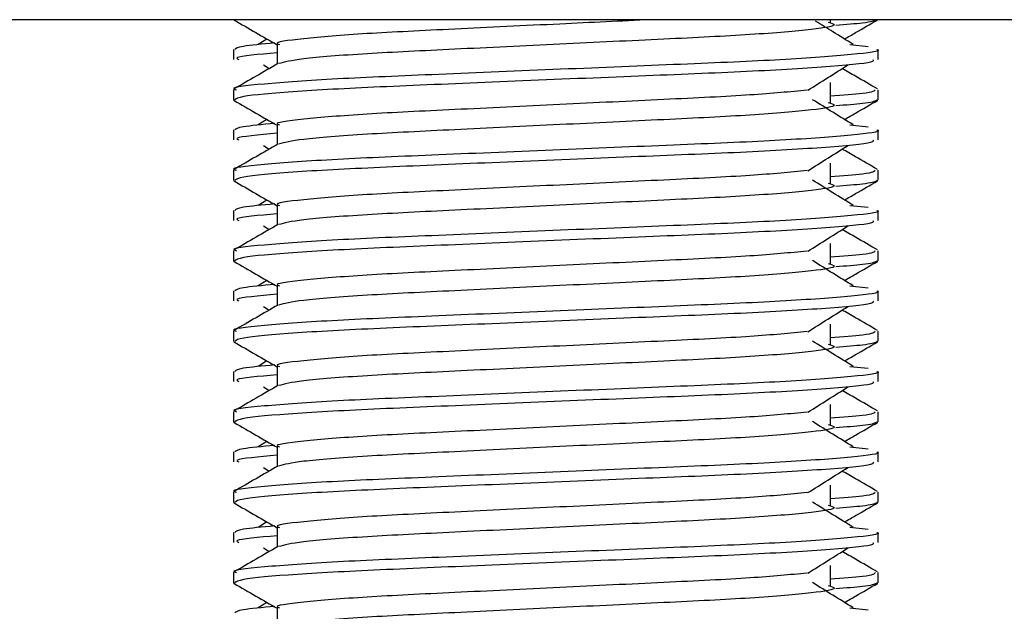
# Model space of a CAD drawing. Header units: millimetres. Extents: x 0 to 420, y 0 to 297.
# Tile 52 of 95: x 161.293 to 162.082, y 201.525 to 202. Entities that reach past the tile are written whole.
import ezdxf

# ---------------------------------------------------------------- set-up
doc = ezdxf.new("R2010")
doc.units = ezdxf.units.MM

msp = doc.modelspace()

# ---------------------------------------------------------------- linework, layer by layer
at = {"color": 7, "linetype": 'Continuous', "lineweight": 25}
for p, q in [((163.09596, 201.99964), (160.34953, 201.99964)), ((161.94298, 201.99762), (161.94298, 201.99964)), ((161.49115, 201.98411), (161.48418, 201.97978)), ((161.49924, 201.97976), (161.49924, 201.96398)), ((161.95871, 201.9798), (161.97329, 201.97823)), ((161.46426, 201.97575), (161.46426, 201.96767)), ((161.98123, 201.96767), (161.98123, 201.97575)), ((161.48843, 201.96326), (161.49301, 201.96037)), ((161.94298, 201.933), (161.94298, 201.94916)), ((161.46426, 201.94341), (161.46426, 201.93536)), ((161.98123, 201.93536), (161.98123, 201.94341)), ((161.46441, 201.93502), (161.46572, 201.93473)), ((161.98011, 201.93536), (161.98108, 201.93502)), ((161.49115, 201.91948), (161.48418, 201.91516)), ((161.49924, 201.91514), (161.49924, 201.89936)), ((161.95871, 201.91518), (161.97329, 201.91361)), ((161.46426, 201.91113), (161.46426, 201.90305)), ((161.98123, 201.90305), (161.98123, 201.91113)), ((161.48843, 201.89864), (161.49301, 201.89575)), ((161.94298, 201.86838), (161.94298, 201.88453)), ((161.46426, 201.87879), (161.46426, 201.87074)), ((161.98123, 201.87074), (161.98123, 201.87879)), ((161.46441, 201.8704), (161.46572, 201.8701)), ((161.98011, 201.87074), (161.98108, 201.8704)), ((161.49115, 201.85486), (161.48418, 201.85054)), ((161.46426, 201.84651), (161.46426, 201.83843)), ((161.49924, 201.85052), (161.49924, 201.83474)), ((161.95871, 201.85055), (161.97329, 201.84898)), ((161.98123, 201.83843), (161.98123, 201.84651)), ((161.48843, 201.83401), (161.49301, 201.83113)), ((161.94298, 201.80376), (161.94298, 201.81991)), ((161.46426, 201.81417), (161.46426, 201.80612)), ((161.98123, 201.80612), (161.98123, 201.81417)), ((161.46441, 201.80577), (161.46572, 201.80548)), ((161.98011, 201.80612), (161.98108, 201.80577)), ((161.49115, 201.79024), (161.48418, 201.78592)), ((161.46426, 201.78188), (161.46426, 201.7738)), ((161.49924, 201.7859), (161.49924, 201.77011)), ((161.95871, 201.78593), (161.97329, 201.78436)), ((161.98123, 201.7738), (161.98123, 201.78188)), ((161.48843, 201.76939), (161.49301, 201.76651)), ((161.46426, 201.74955), (161.46426, 201.7415)), ((161.94298, 201.73913), (161.94298, 201.75529)), ((161.98123, 201.7415), (161.98123, 201.74955)), ((161.46441, 201.74115), (161.46572, 201.74086)), ((161.98011, 201.7415), (161.98108, 201.74115)), ((161.49115, 201.72562), (161.48418, 201.72129)), ((161.46426, 201.71726), (161.46426, 201.70918)), ((161.49924, 201.72127), (161.49924, 201.70549)), ((161.95871, 201.72131), (161.97329, 201.71974)), ((161.98123, 201.70918), (161.98123, 201.71726)), ((161.48843, 201.70477), (161.49301, 201.70189)), ((161.94298, 201.67451), (161.94298, 201.69067)), ((161.46426, 201.68493), (161.46426, 201.67687)), ((161.98123, 201.67687), (161.98123, 201.68493)), ((161.46441, 201.67653), (161.46572, 201.67624)), ((161.98011, 201.67687), (161.98108, 201.67653)), ((161.49115, 201.661), (161.48418, 201.65667)), ((161.49924, 201.65665), (161.49924, 201.64087)), ((161.95871, 201.65669), (161.97329, 201.65512)), ((161.46426, 201.65264), (161.46426, 201.64456)), ((161.98123, 201.64456), (161.98123, 201.65264)), ((161.48843, 201.64015), (161.49301, 201.63726)), ((161.94298, 201.60989), (161.94298, 201.62605)), ((161.46426, 201.6203), (161.46426, 201.61225)), ((161.98123, 201.61225), (161.98123, 201.6203)), ((161.46441, 201.61191), (161.46572, 201.61162)), ((161.98011, 201.61225), (161.98108, 201.61191)), ((161.49115, 201.59637), (161.48418, 201.59205)), ((161.49924, 201.59203), (161.49924, 201.57625)), ((161.95871, 201.59207), (161.97329, 201.5905)), ((161.46426, 201.58802), (161.46426, 201.57994)), ((161.98123, 201.57994), (161.98123, 201.58802)), ((161.48843, 201.57553), (161.49301, 201.57264)), ((161.94298, 201.54527), (161.94298, 201.56142)), ((161.46426, 201.55568), (161.46426, 201.54763)), ((161.98123, 201.54763), (161.98123, 201.55568)), ((161.46441, 201.54729), (161.46572, 201.54699)), ((161.98011, 201.54763), (161.98108, 201.54729)), ((161.49115, 201.53175), (161.48418, 201.52743)), ((161.49924, 201.52741), (161.49924, 201.51163)), ((161.95871, 201.52744), (161.97329, 201.52587))]:
    msp.add_line(p, q, dxfattribs=at)
for points, knots in [([(161.46478, 201.99937), (161.47062, 201.99599), (161.48211, 201.98934), (161.4936, 201.98269), (161.49924, 201.97943)], [0, 0, 0, 0, 0.508867, 1, 1, 1, 1]), ([(161.79939, 201.99964), (161.77514, 201.99849), (161.7231, 201.99601), (161.64072, 201.99198), (161.56674, 201.98848), (161.51766, 201.98431), (161.49575, 201.9814), (161.50065, 201.97995), (161.50132, 201.97975)], [0, 0, 0, 0, 0.1751641, 0.375954, 0.5690694, 0.7698149, 0.9688007, 1, 1, 1, 1]), ([(161.94122, 201.99765), (161.9436, 201.99697), (161.95033, 201.99503), (161.93171, 201.99183), (161.8832, 201.98757), (161.8107, 201.984), (161.72599, 201.98), (161.64063, 201.97582), (161.5676, 201.97233), (161.51486, 201.96819), (161.50517, 201.9656), (161.50044, 201.96434)], [0, 0, 0, 0, 0.063807, 0.180322, 0.300081, 0.415215, 0.533317, 0.652534, 0.767193, 0.886384, 1, 1, 1, 1]), ([(161.96132, 201.97978), (161.95587, 201.98316), (161.94581, 201.98939), (161.93577, 201.99562), (161.93116, 201.99848)], [0, 0, 0, 0, 0.5412766, 1, 1, 1, 1]), ([(161.97977, 201.99935), (161.97805, 201.99854), (161.97515, 201.99718), (161.95533, 201.99565), (161.94728, 201.99504)], [0, 0, 0, 0, 0.593794, 1, 1, 1, 1]), ([(161.95434, 201.98411), (161.95728, 201.98581), (161.96608, 201.9909), (161.97487, 201.99599), (161.98071, 201.99937)], [0, 0, 0, 0, 0.3351873, 1, 1, 1, 1]), ([(161.49743, 201.98095), (161.48749, 201.98002), (161.46782, 201.9782), (161.46617, 201.97656), (161.46536, 201.97575)], [0, 0, 0, 0, 0.505585, 1, 1, 1, 1]), ([(161.98013, 201.97575), (161.98048, 201.97564), (161.98467, 201.97427), (161.96327, 201.97164), (161.90859, 201.96737), (161.82441, 201.9638), (161.72644, 201.9598), (161.62806, 201.95563), (161.54228, 201.95213), (161.48558, 201.94796), (161.46024, 201.94505), (161.46588, 201.94361), (161.46664, 201.94341)], [0, 0, 0, 0, 0.011024, 0.131189, 0.254695, 0.373437, 0.495237, 0.618184, 0.736438, 0.859358, 0.981202, 1, 1, 1, 1]), ([(161.49924, 201.97304), (161.48457, 201.97172), (161.46363, 201.96984), (161.46744, 201.96817), (161.46858, 201.96767)], [0, 0, 0, 0, 0.700207, 1, 1, 1, 1]), ([(161.4999, 201.96436), (161.49406, 201.96098), (161.48237, 201.95421), (161.47068, 201.94745), (161.46483, 201.94407)], [0, 0, 0, 0, 0.499935, 1, 1, 1, 1]), ([(161.97691, 201.96767), (161.97743, 201.96698), (161.97887, 201.96505), (161.94022, 201.96146), (161.87013, 201.95744), (161.77745, 201.95388), (161.67761, 201.94962), (161.58375, 201.94584), (161.51044, 201.94209), (161.46956, 201.93827), (161.46657, 201.93619), (161.46538, 201.93536)], [0, 0, 0, 0, 0.068754, 0.191591, 0.313424, 0.432053, 0.555484, 0.675715, 0.795706, 0.919174, 1, 1, 1, 1]), ([(161.92498, 201.94302), (161.93032, 201.94639), (161.941, 201.95314), (161.95171, 201.95989), (161.95706, 201.96326)], [0, 0, 0, 0, 0.49999, 1, 1, 1, 1]), ([(161.98066, 201.94407), (161.97481, 201.94745), (161.96542, 201.95288), (161.95603, 201.95832), (161.95249, 201.96037)], [0, 0, 0, 0, 0.622406, 1, 1, 1, 1]), ([(161.92432, 201.94305), (161.91065, 201.94172), (161.88291, 201.93904), (161.81035, 201.93553), (161.72603, 201.93153), (161.64085, 201.92736), (161.5667, 201.92386), (161.51767, 201.91969), (161.49575, 201.91678), (161.50065, 201.91533), (161.50132, 201.91513)], [0, 0, 0, 0, 0.134031, 0.271937, 0.413399, 0.556196, 0.693534, 0.836299, 0.977812, 1, 1, 1, 1]), ([(161.97886, 201.94341), (161.97837, 201.94241), (161.97756, 201.94075), (161.95279, 201.93887), (161.94298, 201.93812)], [0, 0, 0, 0, 0.604248, 1, 1, 1, 1]), ([(161.46478, 201.93475), (161.47062, 201.93136), (161.48211, 201.92472), (161.4936, 201.91807), (161.49924, 201.91481)], [0, 0, 0, 0, 0.508867, 1, 1, 1, 1]), ([(161.94122, 201.93303), (161.9436, 201.93235), (161.95033, 201.93041), (161.93171, 201.92721), (161.8832, 201.92295), (161.8107, 201.91938), (161.72599, 201.91538), (161.64063, 201.9112), (161.5676, 201.90771), (161.51486, 201.90357), (161.50517, 201.90098), (161.50044, 201.89972)], [0, 0, 0, 0, 0.063807, 0.180322, 0.300081, 0.415215, 0.533317, 0.652534, 0.767193, 0.886384, 1, 1, 1, 1]), ([(161.96132, 201.91516), (161.95587, 201.91853), (161.94498, 201.92528), (161.93411, 201.93203), (161.92868, 201.9354)], [0, 0, 0, 0, 0.500011, 1, 1, 1, 1]), ([(161.97977, 201.93473), (161.97805, 201.93392), (161.97515, 201.93256), (161.95533, 201.93103), (161.94728, 201.93041)], [0, 0, 0, 0, 0.593794, 1, 1, 1, 1]), ([(161.95434, 201.91948), (161.95728, 201.92119), (161.96608, 201.92628), (161.97487, 201.93136), (161.98071, 201.93475)], [0, 0, 0, 0, 0.335187, 1, 1, 1, 1]), ([(161.49743, 201.91632), (161.48749, 201.9154), (161.46782, 201.91358), (161.46617, 201.91194), (161.46536, 201.91113)], [0, 0, 0, 0, 0.505585, 1, 1, 1, 1]), ([(161.98013, 201.91113), (161.98048, 201.91101), (161.98467, 201.90965), (161.96327, 201.90702), (161.90859, 201.90275), (161.82441, 201.89918), (161.72644, 201.89518), (161.62806, 201.89101), (161.54228, 201.88751), (161.48558, 201.88334), (161.46024, 201.88043), (161.46588, 201.87898), (161.46664, 201.87879)], [0, 0, 0, 0, 0.0110241, 0.1311888, 0.2546953, 0.3734373, 0.495237, 0.6181845, 0.7364377, 0.859358, 0.981202, 1, 1, 1, 1]), ([(161.49924, 201.90841), (161.48457, 201.9071), (161.46363, 201.90521), (161.46744, 201.90355), (161.46858, 201.90305)], [0, 0, 0, 0, 0.700207, 1, 1, 1, 1]), ([(161.4999, 201.89974), (161.49406, 201.89636), (161.48237, 201.88959), (161.47068, 201.88283), (161.46483, 201.87945)], [0, 0, 0, 0, 0.499935, 1, 1, 1, 1]), ([(161.97691, 201.90305), (161.97743, 201.90236), (161.97887, 201.90043), (161.94022, 201.89684), (161.87013, 201.89282), (161.77745, 201.88926), (161.67761, 201.885), (161.58375, 201.88122), (161.51044, 201.87746), (161.46956, 201.87365), (161.46657, 201.87156), (161.46538, 201.87074)], [0, 0, 0, 0, 0.068754, 0.191591, 0.313424, 0.432053, 0.555484, 0.675715, 0.795706, 0.919174, 1, 1, 1, 1]), ([(161.92498, 201.8784), (161.93032, 201.88177), (161.941, 201.88852), (161.95171, 201.89526), (161.95706, 201.89864)], [0, 0, 0, 0, 0.49999, 1, 1, 1, 1]), ([(161.98066, 201.87945), (161.97481, 201.88283), (161.96542, 201.88826), (161.95603, 201.8937), (161.95249, 201.89575)], [0, 0, 0, 0, 0.622406, 1, 1, 1, 1]), ([(161.92432, 201.87842), (161.91065, 201.8771), (161.88291, 201.87442), (161.81035, 201.87091), (161.72603, 201.86691), (161.64085, 201.86274), (161.5667, 201.85923), (161.51767, 201.85507), (161.49575, 201.85216), (161.50065, 201.85071), (161.50132, 201.85051)], [0, 0, 0, 0, 0.134031, 0.271937, 0.413399, 0.556196, 0.693534, 0.836299, 0.977812, 1, 1, 1, 1]), ([(161.97886, 201.87879), (161.97837, 201.87779), (161.97756, 201.87613), (161.95279, 201.87425), (161.94298, 201.8735)], [0, 0, 0, 0, 0.604248, 1, 1, 1, 1]), ([(161.46478, 201.87012), (161.47062, 201.86674), (161.48211, 201.8601), (161.4936, 201.85345), (161.49924, 201.85018)], [0, 0, 0, 0, 0.508867, 1, 1, 1, 1]), ([(161.94122, 201.86841), (161.9436, 201.86772), (161.95033, 201.86579), (161.93171, 201.86259), (161.8832, 201.85832), (161.8107, 201.85476), (161.72599, 201.85075), (161.64063, 201.84658), (161.5676, 201.84308), (161.51486, 201.83894), (161.50517, 201.83636), (161.50044, 201.8351)], [0, 0, 0, 0, 0.063807, 0.180322, 0.300081, 0.415215, 0.533317, 0.652534, 0.767193, 0.886384, 1, 1, 1, 1]), ([(161.96132, 201.85054), (161.95587, 201.85391), (161.94498, 201.86066), (161.93411, 201.8674), (161.92868, 201.87078)], [0, 0, 0, 0, 0.500011, 1, 1, 1, 1]), ([(161.97977, 201.8701), (161.97805, 201.8693), (161.97515, 201.86793), (161.95533, 201.86641), (161.94728, 201.86579)], [0, 0, 0, 0, 0.593794, 1, 1, 1, 1]), ([(161.95434, 201.85486), (161.95728, 201.85657), (161.96608, 201.86166), (161.97487, 201.86674), (161.98071, 201.87012)], [0, 0, 0, 0, 0.3351873, 1, 1, 1, 1]), ([(161.49743, 201.8517), (161.48749, 201.85078), (161.46782, 201.84896), (161.46617, 201.84732), (161.46536, 201.84651)], [0, 0, 0, 0, 0.505585, 1, 1, 1, 1]), ([(161.98013, 201.84651), (161.98048, 201.84639), (161.98467, 201.84503), (161.96327, 201.8424), (161.90859, 201.83813), (161.82441, 201.83456), (161.72644, 201.83056), (161.62806, 201.82639), (161.54228, 201.82288), (161.48558, 201.81872), (161.46024, 201.81581), (161.46588, 201.81436), (161.46664, 201.81417)], [0, 0, 0, 0, 0.011024, 0.131189, 0.254695, 0.373437, 0.495237, 0.618184, 0.736438, 0.859358, 0.981202, 1, 1, 1, 1]), ([(161.49924, 201.84379), (161.48457, 201.84247), (161.46363, 201.84059), (161.46744, 201.83893), (161.46858, 201.83843)], [0, 0, 0, 0, 0.700207, 1, 1, 1, 1]), ([(161.97691, 201.83843), (161.97743, 201.83773), (161.97887, 201.83581), (161.94022, 201.83222), (161.87013, 201.8282), (161.77745, 201.82464), (161.67761, 201.82038), (161.58375, 201.8166), (161.51044, 201.81284), (161.46956, 201.80903), (161.46657, 201.80694), (161.46538, 201.80612)], [0, 0, 0, 0, 0.068754, 0.191591, 0.313424, 0.432053, 0.555484, 0.675715, 0.795706, 0.919174, 1, 1, 1, 1]), ([(161.4999, 201.83512), (161.49406, 201.83174), (161.48237, 201.82497), (161.47068, 201.81821), (161.46483, 201.81482)], [0, 0, 0, 0, 0.499935, 1, 1, 1, 1]), ([(161.92498, 201.81378), (161.93032, 201.81715), (161.941, 201.8239), (161.95171, 201.83064), (161.95706, 201.83401)], [0, 0, 0, 0, 0.49999, 1, 1, 1, 1]), ([(161.98066, 201.81482), (161.97481, 201.81821), (161.96542, 201.82364), (161.95603, 201.82908), (161.95249, 201.83113)], [0, 0, 0, 0, 0.622406, 1, 1, 1, 1]), ([(161.92432, 201.8138), (161.91065, 201.81248), (161.88291, 201.8098), (161.81035, 201.80628), (161.72603, 201.80229), (161.64085, 201.79812), (161.5667, 201.79461), (161.51767, 201.79045), (161.49575, 201.78753), (161.50065, 201.78608), (161.50132, 201.78589)], [0, 0, 0, 0, 0.134031, 0.271937, 0.413399, 0.556196, 0.693534, 0.836299, 0.977812, 1, 1, 1, 1]), ([(161.97886, 201.81417), (161.97837, 201.81317), (161.97756, 201.8115), (161.95279, 201.80962), (161.94298, 201.80888)], [0, 0, 0, 0, 0.604248, 1, 1, 1, 1]), ([(161.46478, 201.8055), (161.47062, 201.80212), (161.48211, 201.79548), (161.4936, 201.78883), (161.49924, 201.78556)], [0, 0, 0, 0, 0.508867, 1, 1, 1, 1]), ([(161.96132, 201.78592), (161.95587, 201.78929), (161.94498, 201.79604), (161.93411, 201.80278), (161.92868, 201.80616)], [0, 0, 0, 0, 0.500011, 1, 1, 1, 1]), ([(161.97977, 201.80548), (161.97805, 201.80467), (161.97515, 201.80331), (161.95533, 201.80179), (161.94728, 201.80117)], [0, 0, 0, 0, 0.593794, 1, 1, 1, 1]), ([(161.95434, 201.79024), (161.95728, 201.79195), (161.96608, 201.79703), (161.97487, 201.80212), (161.98071, 201.8055)], [0, 0, 0, 0, 0.335187, 1, 1, 1, 1]), ([(161.94122, 201.80379), (161.9436, 201.8031), (161.95033, 201.80117), (161.93171, 201.79797), (161.8832, 201.7937), (161.8107, 201.79013), (161.72599, 201.78613), (161.64063, 201.78196), (161.5676, 201.77846), (161.51486, 201.77432), (161.50517, 201.77174), (161.50044, 201.77048)], [0, 0, 0, 0, 0.0638066, 0.1803218, 0.300081, 0.415215, 0.5333173, 0.6525337, 0.7671935, 0.8863835, 1, 1, 1, 1]), ([(161.98013, 201.78188), (161.98048, 201.78177), (161.98467, 201.7804), (161.96327, 201.77778), (161.90859, 201.77351), (161.82441, 201.76994), (161.72644, 201.76594), (161.62806, 201.76177), (161.54228, 201.75826), (161.48558, 201.7541), (161.46024, 201.75119), (161.46588, 201.74974), (161.46664, 201.74955)], [0, 0, 0, 0, 0.0110241, 0.1311888, 0.2546953, 0.3734373, 0.495237, 0.6181845, 0.7364377, 0.859358, 0.981202, 1, 1, 1, 1]), ([(161.49743, 201.78708), (161.48749, 201.78616), (161.46782, 201.78434), (161.46617, 201.7827), (161.46536, 201.78188)], [0, 0, 0, 0, 0.505585, 1, 1, 1, 1]), ([(161.97691, 201.7738), (161.97743, 201.77311), (161.97887, 201.77118), (161.94022, 201.76759), (161.87013, 201.76358), (161.77745, 201.76002), (161.67761, 201.75576), (161.58375, 201.75197), (161.51044, 201.74822), (161.46956, 201.74441), (161.46657, 201.74232), (161.46538, 201.7415)], [0, 0, 0, 0, 0.068754, 0.191591, 0.313424, 0.432053, 0.555484, 0.675715, 0.795706, 0.919174, 1, 1, 1, 1]), ([(161.49924, 201.77917), (161.48457, 201.77785), (161.46363, 201.77597), (161.46744, 201.7743), (161.46858, 201.7738)], [0, 0, 0, 0, 0.700207, 1, 1, 1, 1]), ([(161.4999, 201.7705), (161.49406, 201.76711), (161.48237, 201.76035), (161.47068, 201.75358), (161.46483, 201.7502)], [0, 0, 0, 0, 0.499935, 1, 1, 1, 1]), ([(161.92498, 201.74915), (161.93032, 201.75253), (161.941, 201.75927), (161.95171, 201.76602), (161.95706, 201.76939)], [0, 0, 0, 0, 0.49999, 1, 1, 1, 1]), ([(161.98066, 201.7502), (161.97481, 201.75358), (161.96542, 201.75902), (161.95603, 201.76445), (161.95249, 201.76651)], [0, 0, 0, 0, 0.622406, 1, 1, 1, 1]), ([(161.92432, 201.74918), (161.91065, 201.74786), (161.88291, 201.74518), (161.81035, 201.74166), (161.72603, 201.73767), (161.64085, 201.73349), (161.5667, 201.72999), (161.51767, 201.72582), (161.49575, 201.72291), (161.50065, 201.72146), (161.50132, 201.72127)], [0, 0, 0, 0, 0.134031, 0.271937, 0.413399, 0.556196, 0.693534, 0.836299, 0.977812, 1, 1, 1, 1]), ([(161.97886, 201.74955), (161.97837, 201.74854), (161.97756, 201.74688), (161.95279, 201.745), (161.94298, 201.74426)], [0, 0, 0, 0, 0.604248, 1, 1, 1, 1]), ([(161.46478, 201.74088), (161.47062, 201.7375), (161.48211, 201.73085), (161.4936, 201.72421), (161.49924, 201.72094)], [0, 0, 0, 0, 0.508867, 1, 1, 1, 1]), ([(161.96132, 201.72129), (161.95587, 201.72467), (161.94498, 201.73141), (161.93411, 201.73816), (161.92868, 201.74153)], [0, 0, 0, 0, 0.500011, 1, 1, 1, 1]), ([(161.97977, 201.74086), (161.97805, 201.74005), (161.97515, 201.73869), (161.95533, 201.73717), (161.94728, 201.73655)], [0, 0, 0, 0, 0.593794, 1, 1, 1, 1]), ([(161.95434, 201.72562), (161.95728, 201.72732), (161.96608, 201.73241), (161.97487, 201.7375), (161.98071, 201.74088)], [0, 0, 0, 0, 0.335187, 1, 1, 1, 1]), ([(161.94122, 201.73917), (161.9436, 201.73848), (161.95033, 201.73654), (161.93171, 201.73335), (161.8832, 201.72908), (161.8107, 201.72551), (161.72599, 201.72151), (161.64063, 201.71734), (161.5676, 201.71384), (161.51486, 201.7097), (161.50517, 201.70712), (161.50044, 201.70585)], [0, 0, 0, 0, 0.063807, 0.180322, 0.300081, 0.415215, 0.533317, 0.652534, 0.767193, 0.886384, 1, 1, 1, 1]), ([(161.98013, 201.71726), (161.98048, 201.71715), (161.98467, 201.71578), (161.96327, 201.71315), (161.90859, 201.70889), (161.82441, 201.70532), (161.72644, 201.70132), (161.62806, 201.69714), (161.54228, 201.69364), (161.48558, 201.68947), (161.46024, 201.68657), (161.46588, 201.68512), (161.46664, 201.68493)], [0, 0, 0, 0, 0.011024, 0.131189, 0.254695, 0.373437, 0.495237, 0.618184, 0.736438, 0.859358, 0.981202, 1, 1, 1, 1]), ([(161.49743, 201.72246), (161.48749, 201.72154), (161.46782, 201.71971), (161.46617, 201.71807), (161.46536, 201.71726)], [0, 0, 0, 0, 0.505585, 1, 1, 1, 1]), ([(161.97691, 201.70918), (161.97743, 201.70849), (161.97887, 201.70656), (161.94022, 201.70297), (161.87013, 201.69896), (161.77745, 201.6954), (161.67761, 201.69113), (161.58375, 201.68735), (161.51044, 201.6836), (161.46956, 201.67979), (161.46657, 201.6777), (161.46538, 201.67687)], [0, 0, 0, 0, 0.068754, 0.191591, 0.313424, 0.432053, 0.555484, 0.675715, 0.795706, 0.919174, 1, 1, 1, 1]), ([(161.49924, 201.71455), (161.48457, 201.71323), (161.46363, 201.71135), (161.46744, 201.70968), (161.46858, 201.70918)], [0, 0, 0, 0, 0.700207, 1, 1, 1, 1]), ([(161.4999, 201.70587), (161.49406, 201.70249), (161.48237, 201.69573), (161.47068, 201.68896), (161.46483, 201.68558)], [0, 0, 0, 0, 0.499935, 1, 1, 1, 1]), ([(161.92498, 201.68453), (161.93032, 201.68791), (161.941, 201.69465), (161.95171, 201.7014), (161.95706, 201.70477)], [0, 0, 0, 0, 0.49999, 1, 1, 1, 1]), ([(161.98066, 201.68558), (161.97481, 201.68896), (161.96542, 201.6944), (161.95603, 201.69983), (161.95249, 201.70189)], [0, 0, 0, 0, 0.622406, 1, 1, 1, 1]), ([(161.92432, 201.68456), (161.91065, 201.68324), (161.88291, 201.68055), (161.81035, 201.67704), (161.72603, 201.67305), (161.64085, 201.66887), (161.5667, 201.66537), (161.51767, 201.6612), (161.49575, 201.65829), (161.50065, 201.65684), (161.50132, 201.65664)], [0, 0, 0, 0, 0.134031, 0.271937, 0.413399, 0.556196, 0.693534, 0.836299, 0.977812, 1, 1, 1, 1]), ([(161.97886, 201.68493), (161.97837, 201.68392), (161.97756, 201.68226), (161.95279, 201.68038), (161.94298, 201.67964)], [0, 0, 0, 0, 0.604248, 1, 1, 1, 1]), ([(161.46478, 201.67626), (161.47062, 201.67288), (161.48211, 201.66623), (161.4936, 201.65958), (161.49924, 201.65632)], [0, 0, 0, 0, 0.508867, 1, 1, 1, 1]), ([(161.94122, 201.67454), (161.9436, 201.67386), (161.95033, 201.67192), (161.93171, 201.66872), (161.8832, 201.66446), (161.8107, 201.66089), (161.72599, 201.65689), (161.64063, 201.65271), (161.5676, 201.64922), (161.51486, 201.64508), (161.50517, 201.64249), (161.50044, 201.64123)], [0, 0, 0, 0, 0.063807, 0.180322, 0.300081, 0.415215, 0.533317, 0.652534, 0.767193, 0.886384, 1, 1, 1, 1]), ([(161.96132, 201.65667), (161.95587, 201.66005), (161.94498, 201.66679), (161.93411, 201.67354), (161.92868, 201.67691)], [0, 0, 0, 0, 0.5000108, 1, 1, 1, 1]), ([(161.97977, 201.67624), (161.97805, 201.67543), (161.97515, 201.67407), (161.95533, 201.67255), (161.94728, 201.67193)], [0, 0, 0, 0, 0.5937937, 1, 1, 1, 1]), ([(161.95434, 201.661), (161.95728, 201.6627), (161.96608, 201.66779), (161.97487, 201.67288), (161.98071, 201.67626)], [0, 0, 0, 0, 0.335187, 1, 1, 1, 1]), ([(161.49743, 201.65784), (161.48749, 201.65691), (161.46782, 201.65509), (161.46617, 201.65345), (161.46536, 201.65264)], [0, 0, 0, 0, 0.505585, 1, 1, 1, 1]), ([(161.98013, 201.65264), (161.98048, 201.65253), (161.98467, 201.65116), (161.96327, 201.64853), (161.90859, 201.64426), (161.82441, 201.6407), (161.72644, 201.63669), (161.62806, 201.63252), (161.54228, 201.62902), (161.48558, 201.62485), (161.46024, 201.62194), (161.46588, 201.6205), (161.46664, 201.6203)], [0, 0, 0, 0, 0.011024, 0.131189, 0.254695, 0.373437, 0.495237, 0.618184, 0.736438, 0.859358, 0.981202, 1, 1, 1, 1]), ([(161.49924, 201.64993), (161.48457, 201.64861), (161.46363, 201.64673), (161.46744, 201.64506), (161.46858, 201.64456)], [0, 0, 0, 0, 0.700207, 1, 1, 1, 1]), ([(161.4999, 201.64125), (161.49406, 201.63787), (161.48237, 201.6311), (161.47068, 201.62434), (161.46483, 201.62096)], [0, 0, 0, 0, 0.499935, 1, 1, 1, 1]), ([(161.97691, 201.64456), (161.97743, 201.64387), (161.97887, 201.64194), (161.94022, 201.63835), (161.87013, 201.63433), (161.77745, 201.63077), (161.67761, 201.62651), (161.58375, 201.62273), (161.51044, 201.61898), (161.46956, 201.61516), (161.46657, 201.61308), (161.46538, 201.61225)], [0, 0, 0, 0, 0.0687542, 0.1915913, 0.313424, 0.4320526, 0.5554842, 0.6757146, 0.7957061, 0.9191739, 1, 1, 1, 1]), ([(161.92498, 201.61991), (161.93032, 201.62328), (161.941, 201.63003), (161.95171, 201.63678), (161.95706, 201.64015)], [0, 0, 0, 0, 0.49999, 1, 1, 1, 1]), ([(161.98066, 201.62096), (161.97481, 201.62434), (161.96542, 201.62977), (161.95603, 201.63521), (161.95249, 201.63726)], [0, 0, 0, 0, 0.622406, 1, 1, 1, 1]), ([(161.92432, 201.61994), (161.91065, 201.61861), (161.88291, 201.61593), (161.81035, 201.61242), (161.72603, 201.60842), (161.64085, 201.60425), (161.5667, 201.60075), (161.51767, 201.59658), (161.49575, 201.59367), (161.50065, 201.59222), (161.50132, 201.59202)], [0, 0, 0, 0, 0.134031, 0.271937, 0.413399, 0.556196, 0.693534, 0.836299, 0.977812, 1, 1, 1, 1]), ([(161.97886, 201.6203), (161.97837, 201.6193), (161.97756, 201.61764), (161.95279, 201.61576), (161.94298, 201.61501)], [0, 0, 0, 0, 0.604248, 1, 1, 1, 1]), ([(161.46478, 201.61164), (161.47062, 201.60825), (161.48211, 201.60161), (161.4936, 201.59496), (161.49924, 201.5917)], [0, 0, 0, 0, 0.508867, 1, 1, 1, 1]), ([(161.94122, 201.60992), (161.9436, 201.60924), (161.95033, 201.6073), (161.93171, 201.6041), (161.8832, 201.59984), (161.8107, 201.59627), (161.72599, 201.59227), (161.64063, 201.58809), (161.5676, 201.5846), (161.51486, 201.58046), (161.50517, 201.57787), (161.50044, 201.57661)], [0, 0, 0, 0, 0.063807, 0.180322, 0.300081, 0.415215, 0.533317, 0.652534, 0.767193, 0.886384, 1, 1, 1, 1]), ([(161.96132, 201.59205), (161.95587, 201.59542), (161.94498, 201.60217), (161.93411, 201.60892), (161.92868, 201.61229)], [0, 0, 0, 0, 0.500011, 1, 1, 1, 1]), ([(161.97977, 201.61162), (161.97805, 201.61081), (161.97515, 201.60945), (161.95533, 201.60792), (161.94728, 201.6073)], [0, 0, 0, 0, 0.5937937, 1, 1, 1, 1]), ([(161.95434, 201.59637), (161.95728, 201.59808), (161.96608, 201.60317), (161.97487, 201.60825), (161.98071, 201.61164)], [0, 0, 0, 0, 0.335187, 1, 1, 1, 1]), ([(161.49743, 201.59321), (161.48749, 201.59229), (161.46782, 201.59047), (161.46617, 201.58883), (161.46536, 201.58802)], [0, 0, 0, 0, 0.505585, 1, 1, 1, 1]), ([(161.98013, 201.58802), (161.98048, 201.5879), (161.98467, 201.58654), (161.96327, 201.58391), (161.90859, 201.57964), (161.82441, 201.57607), (161.72644, 201.57207), (161.62806, 201.5679), (161.54228, 201.5644), (161.48558, 201.56023), (161.46024, 201.55732), (161.46588, 201.55588), (161.46664, 201.55568)], [0, 0, 0, 0, 0.011024, 0.131189, 0.254695, 0.373437, 0.495237, 0.618184, 0.736438, 0.859358, 0.981202, 1, 1, 1, 1]), ([(161.49924, 201.5853), (161.48457, 201.58399), (161.46363, 201.58211), (161.46744, 201.58044), (161.46858, 201.57994)], [0, 0, 0, 0, 0.700207, 1, 1, 1, 1]), ([(161.4999, 201.57663), (161.49406, 201.57325), (161.48237, 201.56648), (161.47068, 201.55972), (161.46483, 201.55634)], [0, 0, 0, 0, 0.499935, 1, 1, 1, 1]), ([(161.97691, 201.57994), (161.97743, 201.57925), (161.97887, 201.57732), (161.94022, 201.57373), (161.87013, 201.56971), (161.77745, 201.56615), (161.67761, 201.56189), (161.58375, 201.55811), (161.51044, 201.55435), (161.46956, 201.55054), (161.46657, 201.54846), (161.46538, 201.54763)], [0, 0, 0, 0, 0.068754, 0.191591, 0.313424, 0.432053, 0.555484, 0.675715, 0.795706, 0.919174, 1, 1, 1, 1]), ([(161.92498, 201.55529), (161.93032, 201.55866), (161.941, 201.56541), (161.95171, 201.57215), (161.95706, 201.57553)], [0, 0, 0, 0, 0.49999, 1, 1, 1, 1]), ([(161.98066, 201.55634), (161.97481, 201.55972), (161.96542, 201.56515), (161.95603, 201.57059), (161.95249, 201.57264)], [0, 0, 0, 0, 0.622406, 1, 1, 1, 1]), ([(161.92432, 201.55531), (161.91065, 201.55399), (161.88291, 201.55131), (161.81035, 201.5478), (161.72603, 201.5438), (161.64085, 201.53963), (161.5667, 201.53613), (161.51767, 201.53196), (161.49575, 201.52905), (161.50065, 201.5276), (161.50132, 201.5274)], [0, 0, 0, 0, 0.134031, 0.271937, 0.413399, 0.556196, 0.693534, 0.836299, 0.977812, 1, 1, 1, 1]), ([(161.97886, 201.55568), (161.97837, 201.55468), (161.97756, 201.55302), (161.95279, 201.55114), (161.94298, 201.55039)], [0, 0, 0, 0, 0.604248, 1, 1, 1, 1]), ([(161.46478, 201.54701), (161.47062, 201.54363), (161.48211, 201.53699), (161.4936, 201.53034), (161.49924, 201.52707)], [0, 0, 0, 0, 0.508867, 1, 1, 1, 1]), ([(161.94122, 201.5453), (161.9436, 201.54462), (161.95033, 201.54268), (161.93171, 201.53948), (161.8832, 201.53521), (161.8107, 201.53165), (161.72599, 201.52765), (161.64063, 201.52347), (161.5676, 201.51998), (161.51486, 201.51583), (161.50517, 201.51325), (161.50044, 201.51199)], [0, 0, 0, 0, 0.063807, 0.180322, 0.300081, 0.415215, 0.533317, 0.652534, 0.767193, 0.886384, 1, 1, 1, 1]), ([(161.96132, 201.52743), (161.95587, 201.5308), (161.94498, 201.53755), (161.93411, 201.54429), (161.92868, 201.54767)], [0, 0, 0, 0, 0.500011, 1, 1, 1, 1]), ([(161.97977, 201.54699), (161.97805, 201.54619), (161.97515, 201.54482), (161.95533, 201.5433), (161.94728, 201.54268)], [0, 0, 0, 0, 0.5937937, 1, 1, 1, 1]), ([(161.95434, 201.53175), (161.95728, 201.53346), (161.96608, 201.53855), (161.97487, 201.54363), (161.98071, 201.54701)], [0, 0, 0, 0, 0.335187, 1, 1, 1, 1]), ([(161.49743, 201.52859), (161.48749, 201.52767), (161.46782, 201.52585), (161.46617, 201.52421), (161.46536, 201.5234)], [0, 0, 0, 0, 0.505585, 1, 1, 1, 1])]:
    msp.add_open_spline(points, degree=3, knots=knots, dxfattribs=at)

doc.saveas('drawing.dxf')
